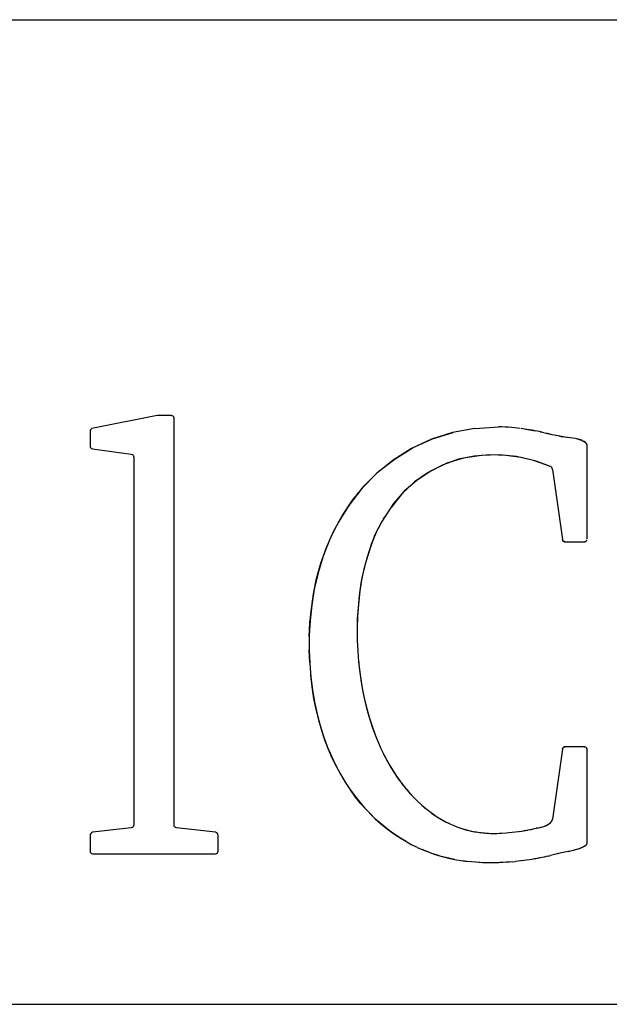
# Model space of a CAD drawing. Header units: inches. Extents: x 0 to 22, y 0 to 17.
# Tile 89 of 106: x 17.302 to 17.655, y 2.37 to 2.96. Entities that reach past the tile are written whole.
import ezdxf

# ---------------------------------------------------------------- set-up
doc = ezdxf.new("R2010")
doc.units = ezdxf.units.IN
doc.header["$LTSCALE"] = 1.21
doc.header["$MEASUREMENT"] = 0
doc.layers.get('0').update_dxf_attribs({"linetype": 'CONTINUOUS'})

msp = doc.modelspace()

# ---------------------------------------------------------------- linework, layer by layer
at = {"color": 2, "linetype": 'CONTINUOUS'}
for p, q in [((16.375, 2.96), (21.5, 2.96)), ((16.96745, 2.36983), (21.50358, 2.36983))]:
    msp.add_line(p, q, dxfattribs=at)
at = {"color": 7, "linetype": 'CONTINUOUS'}
for p, q in [((17.38463, 2.72267), (17.34558, 2.71488)), ((17.39335, 2.72267), (17.38463, 2.72267)), ((17.3948, 2.4774), (17.3948, 2.72085)), ((17.57515, 2.71494), (17.58914, 2.71597)), ((17.60445, 2.71464), (17.60274, 2.71488)), ((17.3445, 2.71304), (17.3445, 2.70449)), ((17.60542, 2.7145), (17.61135, 2.71353)), ((17.61407, 2.71299), (17.61537, 2.71271)), ((17.61663, 2.71241), (17.62021, 2.71155)), ((17.62134, 2.71125), (17.6178, 2.71212)), ((17.62355, 2.71073), (17.62134, 2.71125)), ((17.6291, 2.70973), (17.62271, 2.71092)), ((17.62564, 2.7103), (17.62762, 2.70995)), ((17.6304, 2.70957), (17.62857, 2.70978)), ((17.63211, 2.7094), (17.63006, 2.70962)), ((17.6319, 2.7094), (17.631, 2.70951)), ((17.63528, 2.70894), (17.63211, 2.7094)), ((17.64218, 2.64891), (17.64218, 2.70523)), ((17.34596, 2.70268), (17.36921, 2.69958)), ((17.37066, 2.69779), (17.37066, 2.4774)), ((17.62149, 2.69033), (17.6275, 2.64853)), ((17.62911, 2.64707), (17.64057, 2.64707)), ((17.47605, 2.57457), (17.47578, 2.58229)), ((17.6275, 2.52281), (17.62149, 2.48082)), ((17.64057, 2.52422), (17.62911, 2.52422)), ((17.64194, 2.5233), (17.64218, 2.52243)), ((17.64218, 2.46628), (17.64218, 2.52243)), ((17.36921, 2.47556), (17.34596, 2.47301)), ((17.4197, 2.47301), (17.39627, 2.47556)), ((17.59534, 2.47274), (17.60315, 2.47366)), ((17.60147, 2.47344), (17.6067, 2.47431)), ((17.60545, 2.47409), (17.60432, 2.47388)), ((17.60762, 2.47447), (17.60655, 2.47426)), ((17.60768, 2.47447), (17.61066, 2.47513)), ((17.60862, 2.47469), (17.60954, 2.47485)), ((17.61258, 2.4755), (17.61163, 2.47534)), ((17.3445, 2.47106), (17.3445, 2.46172)), ((17.42117, 2.46172), (17.42117, 2.47106)), ((17.58767, 2.4723), (17.5939, 2.47263)), ((17.59398, 2.47263), (17.59532, 2.47274)), ((17.63192, 2.46161), (17.62593, 2.46037)), ((17.63093, 2.46145), (17.63272, 2.46178)), ((17.63508, 2.46232), (17.63272, 2.46178)), ((17.34596, 2.45993), (17.4197, 2.45993)), ((17.56542, 2.45619), (17.57034, 2.45548)), ((17.59725, 2.45521), (17.59911, 2.45543)), ((17.60261, 2.45581), (17.59924, 2.45543)), ((17.61897, 2.45863), (17.62023, 2.45896)), ((17.62598, 2.46037), (17.62023, 2.45896)), ((17.625, 2.46015), (17.62404, 2.45993))]:
    msp.add_line(p, q, dxfattribs=at)
for points, knots in [([(17.3948, 2.72085), (17.39499, 2.72167), (17.39448, 2.72245), (17.39368, 2.72264), (17.39357, 2.72264), (17.39346, 2.72267), (17.39335, 2.72267)], [0, 0, 0, 0, 1, 1, 1, 2, 2, 2, 2]), ([(17.57497, 2.71496), (17.57497, 2.71496), (17.56159, 2.7125), (17.56159, 2.7125), (17.56159, 2.7125), (17.549, 2.70859), (17.549, 2.70859), (17.549, 2.70859), (17.5371, 2.70303), (17.5371, 2.70303), (17.5371, 2.70303), (17.52597, 2.696), (17.52597, 2.696), (17.52597, 2.696), (17.51599, 2.68803), (17.51599, 2.68803), (17.51599, 2.68803), (17.50722, 2.67891), (17.50722, 2.67891), (17.50722, 2.67891), (17.49958, 2.66888), (17.49958, 2.66888), (17.49958, 2.66888), (17.49314, 2.6587), (17.49314, 2.6587), (17.49314, 2.6587), (17.48806, 2.64861), (17.48806, 2.64861), (17.48806, 2.64861), (17.48418, 2.63844), (17.48418, 2.63844), (17.48418, 2.63844), (17.48112, 2.62843), (17.48112, 2.62843), (17.48112, 2.62843), (17.47881, 2.61869), (17.47881, 2.61869), (17.47881, 2.61869), (17.47731, 2.60917), (17.47731, 2.60917), (17.47731, 2.60917), (17.47632, 2.59992), (17.47632, 2.59992), (17.47632, 2.59992), (17.47579, 2.59099), (17.47579, 2.59099), (17.47579, 2.59099), (17.47576, 2.58234), (17.47576, 2.58234), (17.47576, 2.58234), (17.47609, 2.57403), (17.47609, 2.57403), (17.47609, 2.57403), (17.47674, 2.566), (17.47674, 2.566), (17.47674, 2.566), (17.47774, 2.55829), (17.47774, 2.55829), (17.47774, 2.55829), (17.47902, 2.55086), (17.47902, 2.55086), (17.47902, 2.55086), (17.48055, 2.54381), (17.48055, 2.54381), (17.48055, 2.54381), (17.48234, 2.53703), (17.48234, 2.53703), (17.48234, 2.53703), (17.48436, 2.53052), (17.48436, 2.53052), (17.48436, 2.53052), (17.48658, 2.52439), (17.48658, 2.52439), (17.48658, 2.52439), (17.48904, 2.51858), (17.48904, 2.51858), (17.48904, 2.51858), (17.49165, 2.51305), (17.49165, 2.51305), (17.49165, 2.51305), (17.49443, 2.50784), (17.49443, 2.50784), (17.49443, 2.50784), (17.49735, 2.50296), (17.49735, 2.50296)], [0, 0, 0, 0, 1, 1, 1, 2, 2, 2, 3, 3, 3, 4, 4, 4, 5, 5, 5, 6, 6, 6, 7, 7, 7, 8, 8, 8, 9, 9, 9, 10, 10, 10, 11, 11, 11, 12, 12, 12, 13, 13, 13, 14, 14, 14, 15, 15, 15, 16, 16, 16, 17, 17, 17, 18, 18, 18, 19, 19, 19, 20, 20, 20, 21, 21, 21, 22, 22, 22, 23, 23, 23, 24, 24, 24, 25, 25, 25, 26, 26, 26, 27, 27, 27, 28, 28, 28, 28]), ([(17.60216, 2.71494), (17.60216, 2.71494), (17.60046, 2.71516), (17.60046, 2.71516), (17.60046, 2.71516), (17.59871, 2.71534), (17.59871, 2.71534), (17.59871, 2.71534), (17.59691, 2.71553), (17.59691, 2.71553), (17.59691, 2.71553), (17.59505, 2.7157), (17.59505, 2.7157), (17.59505, 2.7157), (17.59314, 2.71581), (17.59314, 2.71581), (17.59314, 2.71581), (17.59116, 2.71591), (17.59116, 2.71591), (17.59116, 2.71591), (17.58914, 2.71597), (17.58914, 2.71597)], [0, 0, 0, 0, 1, 1, 1, 2, 2, 2, 3, 3, 3, 4, 4, 4, 5, 5, 5, 6, 6, 6, 7, 7, 7, 7]), ([(17.4758, 2.59026), (17.4758, 2.59026), (17.47617, 2.59854), (17.47617, 2.59854), (17.47617, 2.59854), (17.47704, 2.60708), (17.47704, 2.60708), (17.47704, 2.60708), (17.47837, 2.61593), (17.47837, 2.61593), (17.47837, 2.61593), (17.48021, 2.62504), (17.48021, 2.62504), (17.48021, 2.62504), (17.4828, 2.63429), (17.4828, 2.63429), (17.4828, 2.63429), (17.48615, 2.64373), (17.48615, 2.64373), (17.48615, 2.64373), (17.49026, 2.65331), (17.49026, 2.65331), (17.49026, 2.65331), (17.49543, 2.66269), (17.49543, 2.66269), (17.49543, 2.66269), (17.5017, 2.67197), (17.5017, 2.67197), (17.5017, 2.67197), (17.50902, 2.68106), (17.50902, 2.68106), (17.50902, 2.68106), (17.51747, 2.68936), (17.51747, 2.68936), (17.51747, 2.68936), (17.52717, 2.69682), (17.52717, 2.69682), (17.52717, 2.69682), (17.538, 2.70352), (17.538, 2.70352), (17.538, 2.70352), (17.54964, 2.70881), (17.54964, 2.70881), (17.54964, 2.70881), (17.562, 2.71258), (17.562, 2.71258)], [0, 0, 0, 0, 1, 1, 1, 2, 2, 2, 3, 3, 3, 4, 4, 4, 5, 5, 5, 6, 6, 6, 7, 7, 7, 8, 8, 8, 9, 9, 9, 10, 10, 10, 11, 11, 11, 12, 12, 12, 13, 13, 13, 14, 14, 14, 15, 15, 15, 15]), ([(17.61648, 2.71244), (17.61648, 2.71244), (17.61513, 2.71277), (17.61513, 2.71277), (17.61513, 2.71277), (17.61373, 2.71307), (17.61373, 2.71307), (17.61373, 2.71307), (17.61229, 2.71336), (17.61229, 2.71336), (17.61229, 2.71336), (17.61083, 2.71364), (17.61083, 2.71364), (17.61083, 2.71364), (17.60929, 2.71391), (17.60929, 2.71391), (17.60929, 2.71391), (17.60773, 2.71415), (17.60773, 2.71415), (17.60773, 2.71415), (17.60612, 2.71439), (17.60612, 2.71439), (17.60612, 2.71439), (17.60381, 2.71472), (17.60381, 2.71472)], [0, 0, 0, 0, 1, 1, 1, 2, 2, 2, 3, 3, 3, 4, 4, 4, 5, 5, 5, 6, 6, 6, 7, 7, 7, 8, 8, 8, 8]), ([(17.63909, 2.70778), (17.63909, 2.70778), (17.63837, 2.70808), (17.63837, 2.70808), (17.63837, 2.70808), (17.63764, 2.70832), (17.63764, 2.70832), (17.63764, 2.70832), (17.63688, 2.70856), (17.63688, 2.70856), (17.63688, 2.70856), (17.63611, 2.70875), (17.63611, 2.70875), (17.63611, 2.70875), (17.63531, 2.70894), (17.63531, 2.70894)], [0, 0, 0, 0, 1, 1, 1, 2, 2, 2, 3, 3, 3, 4, 4, 4, 5, 5, 5, 5]), ([(17.63603, 2.70878), (17.63603, 2.70878), (17.63676, 2.70859), (17.63676, 2.70859), (17.63676, 2.70859), (17.63748, 2.70837), (17.63748, 2.70837), (17.63748, 2.70837), (17.63817, 2.70816), (17.63817, 2.70816), (17.63817, 2.70816), (17.63886, 2.70789), (17.63886, 2.70789), (17.63886, 2.70789), (17.63951, 2.70759), (17.63951, 2.70759), (17.63951, 2.70759), (17.64014, 2.70729), (17.64014, 2.70729), (17.64014, 2.70729), (17.64072, 2.70702), (17.64072, 2.70702), (17.64072, 2.70702), (17.64122, 2.70664), (17.64122, 2.70664), (17.64122, 2.70664), (17.64163, 2.7062), (17.64163, 2.7062), (17.64163, 2.7062), (17.64194, 2.70577), (17.64194, 2.70577)], [0, 0, 0, 0, 1, 1, 1, 2, 2, 2, 3, 3, 3, 4, 4, 4, 5, 5, 5, 6, 6, 6, 7, 7, 7, 8, 8, 8, 9, 9, 9, 10, 10, 10, 10]), ([(17.64218, 2.70523), (17.64218, 2.70523), (17.64194, 2.70577), (17.64194, 2.70577), (17.64194, 2.70577), (17.64159, 2.70626), (17.64159, 2.70626), (17.64159, 2.70626), (17.64113, 2.70669), (17.64113, 2.70669), (17.64113, 2.70669), (17.64053, 2.70713), (17.64053, 2.70713), (17.64053, 2.70713), (17.63981, 2.70745), (17.63981, 2.70745)], [0, 0, 0, 0, 1, 1, 1, 2, 2, 2, 3, 3, 3, 4, 4, 4, 5, 5, 5, 5]), ([(17.62037, 2.69215), (17.62037, 2.69215), (17.61015, 2.69581), (17.61015, 2.69581), (17.61015, 2.69581), (17.59985, 2.69817), (17.59985, 2.69817), (17.59985, 2.69817), (17.58952, 2.69918), (17.58952, 2.69918), (17.58952, 2.69918), (17.57888, 2.69883), (17.57888, 2.69883), (17.57888, 2.69883), (17.56818, 2.6972), (17.56818, 2.6972), (17.56818, 2.6972), (17.55815, 2.69419), (17.55815, 2.69419), (17.55815, 2.69419), (17.54885, 2.68968), (17.54885, 2.68968), (17.54885, 2.68968), (17.5402, 2.68385), (17.5402, 2.68385), (17.5402, 2.68385), (17.53261, 2.67734), (17.53261, 2.67734), (17.53261, 2.67734), (17.52626, 2.67007), (17.52626, 2.67007), (17.52626, 2.67007), (17.51923, 2.65928), (17.51923, 2.65928)], [0, 0, 0, 0, 1, 1, 1, 2, 2, 2, 3, 3, 3, 4, 4, 4, 5, 5, 5, 6, 6, 6, 7, 7, 7, 8, 8, 8, 9, 9, 9, 10, 10, 10, 11, 11, 11, 11]), ([(17.62037, 2.69215), (17.62037, 2.69215), (17.6116, 2.69541), (17.6116, 2.69541), (17.6116, 2.69541), (17.60266, 2.69763), (17.60266, 2.69763), (17.60266, 2.69763), (17.59353, 2.69888), (17.59353, 2.69888), (17.59353, 2.69888), (17.58409, 2.69915), (17.58409, 2.69915), (17.58409, 2.69915), (17.57449, 2.69844), (17.57449, 2.69844), (17.57449, 2.69844), (17.56512, 2.69649), (17.56512, 2.69649), (17.56512, 2.69649), (17.55596, 2.69318), (17.55596, 2.69318), (17.55596, 2.69318), (17.54704, 2.68865), (17.54704, 2.68865), (17.54704, 2.68865), (17.53886, 2.68298), (17.53886, 2.68298), (17.53886, 2.68298), (17.53148, 2.67593), (17.53148, 2.67593), (17.53148, 2.67593), (17.52482, 2.66771), (17.52482, 2.66771)], [0, 0, 0, 0, 1, 1, 1, 2, 2, 2, 3, 3, 3, 4, 4, 4, 5, 5, 5, 6, 6, 6, 7, 7, 7, 8, 8, 8, 9, 9, 9, 10, 10, 10, 11, 11, 11, 11]), ([(17.62149, 2.69033), (17.62149, 2.69033), (17.62145, 2.69058), (17.62145, 2.69058), (17.62145, 2.69058), (17.62138, 2.69085), (17.62138, 2.69085), (17.62138, 2.69085), (17.6213, 2.69107), (17.6213, 2.69107), (17.6213, 2.69107), (17.6212, 2.69134), (17.6212, 2.69134), (17.6212, 2.69134), (17.62109, 2.69156), (17.62109, 2.69156), (17.62109, 2.69156), (17.62094, 2.69174), (17.62094, 2.69174), (17.62094, 2.69174), (17.62078, 2.69191), (17.62078, 2.69191), (17.62078, 2.69191), (17.62059, 2.69204), (17.62059, 2.69204), (17.62059, 2.69204), (17.62037, 2.69215), (17.62037, 2.69215)], [0, 0, 0, 0, 1, 1, 1, 2, 2, 2, 3, 3, 3, 4, 4, 4, 5, 5, 5, 6, 6, 6, 7, 7, 7, 8, 8, 8, 9, 9, 9, 9]), ([(17.52095, 2.66209), (17.52095, 2.66209), (17.51655, 2.65401), (17.51655, 2.65401), (17.51655, 2.65401), (17.51303, 2.64596), (17.51303, 2.64596), (17.51303, 2.64596), (17.5104, 2.63776), (17.5104, 2.63776), (17.5104, 2.63776), (17.50833, 2.62984), (17.50833, 2.62984), (17.50833, 2.62984), (17.50675, 2.62224), (17.50675, 2.62224), (17.50675, 2.62224), (17.50572, 2.61487), (17.50572, 2.61487), (17.50572, 2.61487), (17.50502, 2.60776), (17.50502, 2.60776), (17.50502, 2.60776), (17.50458, 2.60093), (17.50458, 2.60093), (17.50458, 2.60093), (17.50446, 2.59433), (17.50446, 2.59433)], [0, 0, 0, 0, 1, 1, 1, 2, 2, 2, 3, 3, 3, 4, 4, 4, 5, 5, 5, 6, 6, 6, 7, 7, 7, 8, 8, 8, 9, 9, 9, 9]), ([(17.51923, 2.65928), (17.51923, 2.65928), (17.51496, 2.65078), (17.51496, 2.65078), (17.51496, 2.65078), (17.51177, 2.64208), (17.51177, 2.64208), (17.51177, 2.64208), (17.50924, 2.63356), (17.50924, 2.63356), (17.50924, 2.63356), (17.50731, 2.62539), (17.50731, 2.62539), (17.50731, 2.62539), (17.50606, 2.61739), (17.50606, 2.61739), (17.50606, 2.61739), (17.50518, 2.60969), (17.50518, 2.60969), (17.50518, 2.60969), (17.50462, 2.60223), (17.50462, 2.60223), (17.50462, 2.60223), (17.50448, 2.59501), (17.50448, 2.59501), (17.50448, 2.59501), (17.50454, 2.58799), (17.50454, 2.58799)], [0, 0, 0, 0, 1, 1, 1, 2, 2, 2, 3, 3, 3, 4, 4, 4, 5, 5, 5, 6, 6, 6, 7, 7, 7, 8, 8, 8, 9, 9, 9, 9]), ([(17.62911, 2.64707), (17.62911, 2.64707), (17.62878, 2.64709), (17.62878, 2.64709), (17.62878, 2.64709), (17.6285, 2.64715), (17.6285, 2.64715), (17.6285, 2.64715), (17.62825, 2.64723), (17.62825, 2.64723), (17.62825, 2.64723), (17.62805, 2.64734), (17.62805, 2.64734), (17.62805, 2.64734), (17.62789, 2.6475), (17.62789, 2.6475), (17.62789, 2.6475), (17.62774, 2.64769), (17.62774, 2.64769), (17.62774, 2.64769), (17.62763, 2.64794), (17.62763, 2.64794), (17.62763, 2.64794), (17.62755, 2.64821), (17.62755, 2.64821), (17.62755, 2.64821), (17.6275, 2.64853), (17.6275, 2.64853)], [0, 0, 0, 0, 1, 1, 1, 2, 2, 2, 3, 3, 3, 4, 4, 4, 5, 5, 5, 6, 6, 6, 7, 7, 7, 8, 8, 8, 9, 9, 9, 9]), ([(17.62753, 2.64823), (17.62753, 2.64823), (17.62762, 2.64796), (17.62762, 2.64796), (17.62762, 2.64796), (17.62773, 2.64774), (17.62773, 2.64774), (17.62773, 2.64774), (17.62788, 2.64753), (17.62788, 2.64753), (17.62788, 2.64753), (17.62807, 2.64736), (17.62807, 2.64736), (17.62807, 2.64736), (17.62828, 2.6472), (17.62828, 2.6472), (17.62828, 2.6472), (17.62853, 2.64712), (17.62853, 2.64712), (17.62853, 2.64712), (17.6288, 2.64709), (17.6288, 2.64709), (17.6288, 2.64709), (17.62911, 2.64707), (17.62911, 2.64707)], [0, 0, 0, 0, 1, 1, 1, 2, 2, 2, 3, 3, 3, 4, 4, 4, 5, 5, 5, 6, 6, 6, 7, 7, 7, 8, 8, 8, 8]), ([(17.64057, 2.64707), (17.64057, 2.64707), (17.64087, 2.64709), (17.64087, 2.64709), (17.64087, 2.64709), (17.64114, 2.64718), (17.64114, 2.64718), (17.64114, 2.64718), (17.64138, 2.64731), (17.64138, 2.64731), (17.64138, 2.64731), (17.64162, 2.64748), (17.64162, 2.64748)], [0, 0, 0, 0, 1, 1, 1, 2, 2, 2, 3, 3, 3, 4, 4, 4, 4]), ([(17.64141, 2.64731), (17.64141, 2.64731), (17.64163, 2.6475), (17.64163, 2.6475), (17.64163, 2.6475), (17.64182, 2.64769), (17.64182, 2.64769), (17.64182, 2.64769), (17.64197, 2.64796), (17.64197, 2.64796), (17.64197, 2.64796), (17.64209, 2.64823), (17.64209, 2.64823)], [0, 0, 0, 0, 1, 1, 1, 2, 2, 2, 3, 3, 3, 4, 4, 4, 4]), ([(17.50454, 2.58809), (17.50454, 2.58809), (17.50483, 2.58141), (17.50483, 2.58141), (17.50483, 2.58141), (17.50534, 2.57501), (17.50534, 2.57501), (17.50534, 2.57501), (17.50603, 2.56882), (17.50603, 2.56882), (17.50603, 2.56882), (17.5069, 2.56285), (17.5069, 2.56285), (17.5069, 2.56285), (17.50795, 2.55716), (17.50795, 2.55716), (17.50795, 2.55716), (17.50912, 2.55168), (17.50912, 2.55168), (17.50912, 2.55168), (17.51043, 2.54641), (17.51043, 2.54641), (17.51043, 2.54641), (17.51185, 2.54137), (17.51185, 2.54137), (17.51185, 2.54137), (17.51341, 2.53654), (17.51341, 2.53654), (17.51341, 2.53654), (17.51505, 2.53187), (17.51505, 2.53187)], [0, 0, 0, 0, 1, 1, 1, 2, 2, 2, 3, 3, 3, 4, 4, 4, 5, 5, 5, 6, 6, 6, 7, 7, 7, 8, 8, 8, 9, 9, 9, 10, 10, 10, 10]), ([(17.50526, 2.57587), (17.50526, 2.57587), (17.50587, 2.57018), (17.50587, 2.57018), (17.50587, 2.57018), (17.50663, 2.56464), (17.50663, 2.56464), (17.50663, 2.56464), (17.50753, 2.55933), (17.50753, 2.55933), (17.50753, 2.55933), (17.50856, 2.55423), (17.50856, 2.55423), (17.50856, 2.55423), (17.5097, 2.54923), (17.5097, 2.54923), (17.5097, 2.54923), (17.51095, 2.54451), (17.51095, 2.54451), (17.51095, 2.54451), (17.5123, 2.53996), (17.5123, 2.53996), (17.5123, 2.53996), (17.51374, 2.53556), (17.51374, 2.53556), (17.51374, 2.53556), (17.51527, 2.53133), (17.51527, 2.53133), (17.51527, 2.53133), (17.51688, 2.52732), (17.51688, 2.52732)], [0, 0, 0, 0, 1, 1, 1, 2, 2, 2, 3, 3, 3, 4, 4, 4, 5, 5, 5, 6, 6, 6, 7, 7, 7, 8, 8, 8, 9, 9, 9, 10, 10, 10, 10]), ([(17.49462, 2.50751), (17.49462, 2.50751), (17.49204, 2.51229), (17.49204, 2.51229), (17.49204, 2.51229), (17.4896, 2.51733), (17.4896, 2.51733), (17.4896, 2.51733), (17.4873, 2.52259), (17.4873, 2.52259), (17.4873, 2.52259), (17.48517, 2.52818), (17.48517, 2.52818), (17.48517, 2.52818), (17.48322, 2.53404), (17.48322, 2.53404), (17.48322, 2.53404), (17.48147, 2.54012), (17.48147, 2.54012), (17.48147, 2.54012), (17.47993, 2.54652), (17.47993, 2.54652), (17.47993, 2.54652), (17.47858, 2.55314), (17.47858, 2.55314), (17.47858, 2.55314), (17.47748, 2.56003), (17.47748, 2.56003), (17.47748, 2.56003), (17.47664, 2.56719), (17.47664, 2.56719)], [0, 0, 0, 0, 1, 1, 1, 2, 2, 2, 3, 3, 3, 4, 4, 4, 5, 5, 5, 6, 6, 6, 7, 7, 7, 8, 8, 8, 9, 9, 9, 10, 10, 10, 10]), ([(17.51683, 2.52748), (17.51683, 2.52748), (17.51868, 2.52325), (17.51868, 2.52325), (17.51868, 2.52325), (17.52062, 2.51923), (17.52062, 2.51923), (17.52062, 2.51923), (17.52264, 2.51538), (17.52264, 2.51538), (17.52264, 2.51538), (17.52473, 2.51174), (17.52473, 2.51174), (17.52473, 2.51174), (17.52688, 2.50833), (17.52688, 2.50833), (17.52688, 2.50833), (17.52911, 2.50502), (17.52911, 2.50502), (17.52911, 2.50502), (17.53137, 2.50198), (17.53137, 2.50198), (17.53137, 2.50198), (17.53368, 2.49905), (17.53368, 2.49905), (17.53368, 2.49905), (17.53602, 2.49634), (17.53602, 2.49634), (17.53602, 2.49634), (17.53838, 2.49379), (17.53838, 2.49379), (17.53838, 2.49379), (17.54076, 2.4914), (17.54076, 2.4914), (17.54076, 2.4914), (17.54315, 2.48923), (17.54315, 2.48923), (17.54315, 2.48923), (17.54555, 2.48717), (17.54555, 2.48717), (17.54555, 2.48717), (17.54793, 2.48533), (17.54793, 2.48533), (17.54793, 2.48533), (17.55032, 2.48359), (17.55032, 2.48359), (17.55032, 2.48359), (17.55269, 2.48201), (17.55269, 2.48201), (17.55269, 2.48201), (17.55504, 2.4806), (17.55504, 2.4806), (17.55504, 2.4806), (17.55739, 2.4793), (17.55739, 2.4793), (17.55739, 2.4793), (17.5597, 2.47816), (17.5597, 2.47816)], [0, 0, 0, 0, 1, 1, 1, 2, 2, 2, 3, 3, 3, 4, 4, 4, 5, 5, 5, 6, 6, 6, 7, 7, 7, 8, 8, 8, 9, 9, 9, 10, 10, 10, 11, 11, 11, 12, 12, 12, 13, 13, 13, 14, 14, 14, 15, 15, 15, 16, 16, 16, 17, 17, 17, 18, 18, 18, 19, 19, 19, 19]), ([(17.6275, 2.52281), (17.6275, 2.52281), (17.62755, 2.52308), (17.62755, 2.52308), (17.62755, 2.52308), (17.62765, 2.52336), (17.62765, 2.52336), (17.62765, 2.52336), (17.62778, 2.52357), (17.62778, 2.52357), (17.62778, 2.52357), (17.62794, 2.52379), (17.62794, 2.52379), (17.62794, 2.52379), (17.62813, 2.52395), (17.62813, 2.52395), (17.62813, 2.52395), (17.62835, 2.52411), (17.62835, 2.52411), (17.62835, 2.52411), (17.62859, 2.52417), (17.62859, 2.52417), (17.62859, 2.52417), (17.62884, 2.52422), (17.62884, 2.52422), (17.62884, 2.52422), (17.62911, 2.52422), (17.62911, 2.52422)], [0, 0, 0, 0, 1, 1, 1, 2, 2, 2, 3, 3, 3, 4, 4, 4, 5, 5, 5, 6, 6, 6, 7, 7, 7, 8, 8, 8, 9, 9, 9, 9]), ([(17.62911, 2.52422), (17.62911, 2.52422), (17.6288, 2.52422), (17.6288, 2.52422), (17.6288, 2.52422), (17.62853, 2.52417), (17.62853, 2.52417), (17.62853, 2.52417), (17.6283, 2.52406), (17.6283, 2.52406), (17.6283, 2.52406), (17.62808, 2.52395), (17.62808, 2.52395), (17.62808, 2.52395), (17.62792, 2.52374), (17.62792, 2.52374), (17.62792, 2.52374), (17.62777, 2.52357), (17.62777, 2.52357), (17.62777, 2.52357), (17.62765, 2.52336), (17.62765, 2.52336), (17.62765, 2.52336), (17.62755, 2.52308), (17.62755, 2.52308), (17.62755, 2.52308), (17.6275, 2.52281), (17.6275, 2.52281)], [0, 0, 0, 0, 1, 1, 1, 2, 2, 2, 3, 3, 3, 4, 4, 4, 5, 5, 5, 6, 6, 6, 7, 7, 7, 8, 8, 8, 9, 9, 9, 9]), ([(17.64057, 2.52422), (17.64057, 2.52422), (17.64085, 2.52422), (17.64085, 2.52422), (17.64085, 2.52422), (17.64113, 2.52411), (17.64113, 2.52411), (17.64113, 2.52411), (17.64137, 2.52395), (17.64137, 2.52395), (17.64137, 2.52395), (17.6416, 2.52379), (17.6416, 2.52379), (17.6416, 2.52379), (17.6418, 2.52357), (17.6418, 2.52357), (17.6418, 2.52357), (17.64197, 2.5233), (17.64197, 2.5233)], [0, 0, 0, 0, 1, 1, 1, 2, 2, 2, 3, 3, 3, 4, 4, 4, 5, 5, 5, 6, 6, 6, 6]), ([(17.52035, 2.51978), (17.52035, 2.51978), (17.52218, 2.51625), (17.52218, 2.51625), (17.52218, 2.51625), (17.52406, 2.51288), (17.52406, 2.51288), (17.52406, 2.51288), (17.526, 2.50968), (17.526, 2.50968), (17.526, 2.50968), (17.52798, 2.50664), (17.52798, 2.50664), (17.52798, 2.50664), (17.53, 2.50377), (17.53, 2.50377), (17.53, 2.50377), (17.53206, 2.50106), (17.53206, 2.50106), (17.53206, 2.50106), (17.53415, 2.49851), (17.53415, 2.49851), (17.53415, 2.49851), (17.53628, 2.49601), (17.53628, 2.49601), (17.53628, 2.49601), (17.53844, 2.49373), (17.53844, 2.49373)], [0, 0, 0, 0, 1, 1, 1, 2, 2, 2, 3, 3, 3, 4, 4, 4, 5, 5, 5, 6, 6, 6, 7, 7, 7, 8, 8, 8, 9, 9, 9, 9]), ([(17.49733, 2.50296), (17.49733, 2.50296), (17.50015, 2.49873), (17.50015, 2.49873), (17.50015, 2.49873), (17.50305, 2.49471), (17.50305, 2.49471), (17.50305, 2.49471), (17.50603, 2.49091), (17.50603, 2.49091), (17.50603, 2.49091), (17.5091, 2.48739), (17.5091, 2.48739), (17.5091, 2.48739), (17.51219, 2.48413), (17.51219, 2.48413), (17.51219, 2.48413), (17.51531, 2.48104), (17.51531, 2.48104), (17.51531, 2.48104), (17.51847, 2.47822), (17.51847, 2.47822), (17.51847, 2.47822), (17.52165, 2.47561), (17.52165, 2.47561), (17.52165, 2.47561), (17.52481, 2.47323), (17.52481, 2.47323), (17.52481, 2.47323), (17.52797, 2.471), (17.52797, 2.471), (17.52797, 2.471), (17.53112, 2.46899), (17.53112, 2.46899), (17.53112, 2.46899), (17.53422, 2.46715), (17.53422, 2.46715), (17.53422, 2.46715), (17.53731, 2.46547), (17.53731, 2.46547), (17.53731, 2.46547), (17.54037, 2.46395), (17.54037, 2.46395)], [0, 0, 0, 0, 1, 1, 1, 2, 2, 2, 3, 3, 3, 4, 4, 4, 5, 5, 5, 6, 6, 6, 7, 7, 7, 8, 8, 8, 9, 9, 9, 10, 10, 10, 11, 11, 11, 12, 12, 12, 13, 13, 13, 14, 14, 14, 14]), ([(17.53381, 2.46737), (17.53381, 2.46737), (17.53043, 2.46937), (17.53043, 2.46937), (17.53043, 2.46937), (17.52705, 2.47165), (17.52705, 2.47165), (17.52705, 2.47165), (17.52361, 2.47409), (17.52361, 2.47409), (17.52361, 2.47409), (17.5202, 2.47675), (17.5202, 2.47675), (17.5202, 2.47675), (17.5168, 2.47968), (17.5168, 2.47968), (17.5168, 2.47968), (17.5134, 2.48288), (17.5134, 2.48288), (17.5134, 2.48288), (17.51006, 2.48636), (17.51006, 2.48636), (17.51006, 2.48636), (17.50677, 2.49004), (17.50677, 2.49004), (17.50677, 2.49004), (17.50353, 2.49406), (17.50353, 2.49406), (17.50353, 2.49406), (17.50039, 2.49834), (17.50039, 2.49834)], [0, 0, 0, 0, 1, 1, 1, 2, 2, 2, 3, 3, 3, 4, 4, 4, 5, 5, 5, 6, 6, 6, 7, 7, 7, 8, 8, 8, 9, 9, 9, 10, 10, 10, 10]), ([(17.54061, 2.49156), (17.54061, 2.49156), (17.54277, 2.48956), (17.54277, 2.48956), (17.54277, 2.48956), (17.54495, 2.48766), (17.54495, 2.48766), (17.54495, 2.48766), (17.54713, 2.48592), (17.54713, 2.48592), (17.54713, 2.48592), (17.5493, 2.48429), (17.5493, 2.48429), (17.5493, 2.48429), (17.55146, 2.48283), (17.55146, 2.48283), (17.55146, 2.48283), (17.55362, 2.48147), (17.55362, 2.48147), (17.55362, 2.48147), (17.55576, 2.48023), (17.55576, 2.48023), (17.55576, 2.48023), (17.55789, 2.47908), (17.55789, 2.47908), (17.55789, 2.47908), (17.55999, 2.47805), (17.55999, 2.47805), (17.55999, 2.47805), (17.56208, 2.47713), (17.56208, 2.47713)], [0, 0, 0, 0, 1, 1, 1, 2, 2, 2, 3, 3, 3, 4, 4, 4, 5, 5, 5, 6, 6, 6, 7, 7, 7, 8, 8, 8, 9, 9, 9, 10, 10, 10, 10]), ([(17.61066, 2.47513), (17.61066, 2.47513), (17.61309, 2.47561), (17.61309, 2.47561), (17.61309, 2.47561), (17.61395, 2.47583), (17.61395, 2.47583), (17.61395, 2.47583), (17.61477, 2.47605), (17.61477, 2.47605), (17.61477, 2.47605), (17.61559, 2.47626), (17.61559, 2.47626), (17.61559, 2.47626), (17.61636, 2.47648), (17.61636, 2.47648), (17.61636, 2.47648), (17.61711, 2.47675), (17.61711, 2.47675), (17.61711, 2.47675), (17.61781, 2.47708), (17.61781, 2.47708), (17.61781, 2.47708), (17.61849, 2.47746), (17.61849, 2.47746), (17.61849, 2.47746), (17.61911, 2.47784), (17.61911, 2.47784), (17.61911, 2.47784), (17.6197, 2.47822), (17.6197, 2.47822), (17.6197, 2.47822), (17.62024, 2.47865), (17.62024, 2.47865), (17.62024, 2.47865), (17.62069, 2.47914), (17.62069, 2.47914), (17.62069, 2.47914), (17.62104, 2.47968), (17.62104, 2.47968), (17.62104, 2.47968), (17.62131, 2.48023), (17.62131, 2.48023)], [0, 0, 0, 0, 1, 1, 1, 2, 2, 2, 3, 3, 3, 4, 4, 4, 5, 5, 5, 6, 6, 6, 7, 7, 7, 8, 8, 8, 9, 9, 9, 10, 10, 10, 11, 11, 11, 12, 12, 12, 13, 13, 13, 14, 14, 14, 14]), ([(17.61348, 2.47572), (17.61348, 2.47572), (17.61438, 2.47594), (17.61438, 2.47594), (17.61438, 2.47594), (17.61525, 2.47616), (17.61525, 2.47616), (17.61525, 2.47616), (17.61607, 2.47637), (17.61607, 2.47637), (17.61607, 2.47637), (17.61685, 2.4767), (17.61685, 2.4767), (17.61685, 2.4767), (17.61761, 2.47697), (17.61761, 2.47697), (17.61761, 2.47697), (17.6183, 2.47735), (17.6183, 2.47735), (17.6183, 2.47735), (17.61897, 2.47773), (17.61897, 2.47773), (17.61897, 2.47773), (17.61959, 2.47816), (17.61959, 2.47816), (17.61959, 2.47816), (17.62017, 2.4786), (17.62017, 2.4786), (17.62017, 2.4786), (17.62066, 2.47914), (17.62066, 2.47914), (17.62066, 2.47914), (17.62103, 2.47963), (17.62103, 2.47963), (17.62103, 2.47963), (17.62131, 2.48023), (17.62131, 2.48023), (17.62131, 2.48023), (17.62149, 2.48082), (17.62149, 2.48082)], [0, 0, 0, 0, 1, 1, 1, 2, 2, 2, 3, 3, 3, 4, 4, 4, 5, 5, 5, 6, 6, 6, 7, 7, 7, 8, 8, 8, 9, 9, 9, 10, 10, 10, 11, 11, 11, 12, 12, 12, 13, 13, 13, 13]), ([(17.39627, 2.47556), (17.39625, 2.47556), (17.39624, 2.47556), (17.39624, 2.47556), (17.39535, 2.47567), (17.39469, 2.47648), (17.3948, 2.4774)], [0, 0, 0, 0, 1, 1, 1, 2, 2, 2, 2]), ([(17.56198, 2.47713), (17.56198, 2.47713), (17.56423, 2.47626), (17.56423, 2.47626), (17.56423, 2.47626), (17.56645, 2.47545), (17.56645, 2.47545), (17.56645, 2.47545), (17.5686, 2.47474), (17.5686, 2.47474), (17.5686, 2.47474), (17.57073, 2.4742), (17.57073, 2.4742), (17.57073, 2.4742), (17.57282, 2.47371), (17.57282, 2.47371), (17.57282, 2.47371), (17.57486, 2.47328), (17.57486, 2.47328), (17.57486, 2.47328), (17.57683, 2.47301), (17.57683, 2.47301), (17.57683, 2.47301), (17.57878, 2.47274), (17.57878, 2.47274), (17.57878, 2.47274), (17.58066, 2.47252), (17.58066, 2.47252), (17.58066, 2.47252), (17.58249, 2.47241), (17.58249, 2.47241), (17.58249, 2.47241), (17.58427, 2.4723), (17.58427, 2.4723), (17.58427, 2.4723), (17.58599, 2.4723), (17.58599, 2.4723)], [0, 0, 0, 0, 1, 1, 1, 2, 2, 2, 3, 3, 3, 4, 4, 4, 5, 5, 5, 6, 6, 6, 7, 7, 7, 8, 8, 8, 9, 9, 9, 10, 10, 10, 11, 11, 11, 12, 12, 12, 12]), ([(17.56619, 2.47556), (17.56619, 2.47556), (17.5682, 2.47491), (17.5682, 2.47491), (17.5682, 2.47491), (17.57019, 2.47431), (17.57019, 2.47431), (17.57019, 2.47431), (17.57214, 2.47388), (17.57214, 2.47388), (17.57214, 2.47388), (17.57408, 2.47344), (17.57408, 2.47344), (17.57408, 2.47344), (17.57598, 2.47312), (17.57598, 2.47312), (17.57598, 2.47312), (17.57784, 2.47284), (17.57784, 2.47284), (17.57784, 2.47284), (17.57966, 2.47263), (17.57966, 2.47263), (17.57966, 2.47263), (17.58143, 2.47247), (17.58143, 2.47247), (17.58143, 2.47247), (17.58317, 2.47236), (17.58317, 2.47236), (17.58317, 2.47236), (17.58487, 2.4723), (17.58487, 2.4723), (17.58487, 2.4723), (17.58651, 2.4723), (17.58651, 2.4723), (17.58651, 2.4723), (17.58811, 2.4723), (17.58811, 2.4723), (17.58811, 2.4723), (17.58964, 2.47236), (17.58964, 2.47236), (17.58964, 2.47236), (17.59113, 2.47241), (17.59113, 2.47241)], [0, 0, 0, 0, 1, 1, 1, 2, 2, 2, 3, 3, 3, 4, 4, 4, 5, 5, 5, 6, 6, 6, 7, 7, 7, 8, 8, 8, 9, 9, 9, 10, 10, 10, 11, 11, 11, 12, 12, 12, 13, 13, 13, 14, 14, 14, 14]), ([(17.54049, 2.46389), (17.54049, 2.46389), (17.54374, 2.46243), (17.54374, 2.46243), (17.54374, 2.46243), (17.54696, 2.46113), (17.54696, 2.46113), (17.54696, 2.46113), (17.5501, 2.45999), (17.5501, 2.45999), (17.5501, 2.45999), (17.5532, 2.45901), (17.5532, 2.45901), (17.5532, 2.45901), (17.55622, 2.45814), (17.55622, 2.45814), (17.55622, 2.45814), (17.55918, 2.45744), (17.55918, 2.45744), (17.55918, 2.45744), (17.56207, 2.45679), (17.56207, 2.45679), (17.56207, 2.45679), (17.56489, 2.45624), (17.56489, 2.45624)], [0, 0, 0, 0, 1, 1, 1, 2, 2, 2, 3, 3, 3, 4, 4, 4, 5, 5, 5, 6, 6, 6, 7, 7, 7, 8, 8, 8, 8]), ([(17.56287, 2.45662), (17.56287, 2.45662), (17.56026, 2.45717), (17.56026, 2.45717), (17.56026, 2.45717), (17.55759, 2.45782), (17.55759, 2.45782), (17.55759, 2.45782), (17.55486, 2.45852), (17.55486, 2.45852), (17.55486, 2.45852), (17.55207, 2.45934), (17.55207, 2.45934), (17.55207, 2.45934), (17.54922, 2.46031), (17.54922, 2.46031), (17.54922, 2.46031), (17.54632, 2.4614), (17.54632, 2.4614), (17.54632, 2.4614), (17.54336, 2.46259), (17.54336, 2.46259)], [0, 0, 0, 0, 1, 1, 1, 2, 2, 2, 3, 3, 3, 4, 4, 4, 5, 5, 5, 6, 6, 6, 7, 7, 7, 7]), ([(17.63901, 2.46368), (17.63901, 2.46368), (17.63829, 2.46335), (17.63829, 2.46335), (17.63829, 2.46335), (17.63755, 2.46308), (17.63755, 2.46308), (17.63755, 2.46308), (17.63679, 2.46281), (17.63679, 2.46281), (17.63679, 2.46281), (17.63601, 2.46259), (17.63601, 2.46259), (17.63601, 2.46259), (17.63521, 2.46238), (17.63521, 2.46238), (17.63521, 2.46238), (17.6344, 2.46216), (17.6344, 2.46216), (17.6344, 2.46216), (17.63357, 2.46194), (17.63357, 2.46194), (17.63357, 2.46194), (17.63272, 2.46178), (17.63272, 2.46178)], [0, 0, 0, 0, 1, 1, 1, 2, 2, 2, 3, 3, 3, 4, 4, 4, 5, 5, 5, 6, 6, 6, 7, 7, 7, 8, 8, 8, 8]), ([(17.64193, 2.46574), (17.64193, 2.46574), (17.64159, 2.46525), (17.64159, 2.46525), (17.64159, 2.46525), (17.64117, 2.46487), (17.64117, 2.46487), (17.64117, 2.46487), (17.64065, 2.46449), (17.64065, 2.46449), (17.64065, 2.46449), (17.64004, 2.46416), (17.64004, 2.46416), (17.64004, 2.46416), (17.6394, 2.46389), (17.6394, 2.46389), (17.6394, 2.46389), (17.63874, 2.46357), (17.63874, 2.46357), (17.63874, 2.46357), (17.63803, 2.46324), (17.63803, 2.46324), (17.63803, 2.46324), (17.63732, 2.46297), (17.63732, 2.46297), (17.63732, 2.46297), (17.63658, 2.46276), (17.63658, 2.46276), (17.63658, 2.46276), (17.63584, 2.46254), (17.63584, 2.46254)], [0, 0, 0, 0, 1, 1, 1, 2, 2, 2, 3, 3, 3, 4, 4, 4, 5, 5, 5, 6, 6, 6, 7, 7, 7, 8, 8, 8, 9, 9, 9, 10, 10, 10, 10]), ([(17.64218, 2.46628), (17.64218, 2.46628), (17.64193, 2.46574), (17.64193, 2.46574), (17.64193, 2.46574), (17.64156, 2.46525), (17.64156, 2.46525), (17.64156, 2.46525), (17.64107, 2.46476), (17.64107, 2.46476), (17.64107, 2.46476), (17.64046, 2.46438), (17.64046, 2.46438), (17.64046, 2.46438), (17.63974, 2.464), (17.63974, 2.464)], [0, 0, 0, 0, 1, 1, 1, 2, 2, 2, 3, 3, 3, 4, 4, 4, 5, 5, 5, 5]), ([(17.59136, 2.45483), (17.59136, 2.45483), (17.58929, 2.45473), (17.58929, 2.45473), (17.58929, 2.45473), (17.58714, 2.45467), (17.58714, 2.45467), (17.58714, 2.45467), (17.58495, 2.45467), (17.58495, 2.45467), (17.58495, 2.45467), (17.58268, 2.45467), (17.58268, 2.45467), (17.58268, 2.45467), (17.58035, 2.45473), (17.58035, 2.45473), (17.58035, 2.45473), (17.57795, 2.45483), (17.57795, 2.45483), (17.57795, 2.45483), (17.57547, 2.455), (17.57547, 2.455), (17.57547, 2.455), (17.57293, 2.45521), (17.57293, 2.45521), (17.57293, 2.45521), (17.57033, 2.45548), (17.57033, 2.45548), (17.57033, 2.45548), (17.56764, 2.45581), (17.56764, 2.45581)], [0, 0, 0, 0, 1, 1, 1, 2, 2, 2, 3, 3, 3, 4, 4, 4, 5, 5, 5, 6, 6, 6, 7, 7, 7, 8, 8, 8, 9, 9, 9, 10, 10, 10, 10]), ([(17.59747, 2.45527), (17.59747, 2.45527), (17.59566, 2.45511), (17.59566, 2.45511), (17.59566, 2.45511), (17.59379, 2.455), (17.59379, 2.455), (17.59379, 2.455), (17.59188, 2.45489), (17.59188, 2.45489), (17.59188, 2.45489), (17.58994, 2.45478), (17.58994, 2.45478), (17.58994, 2.45478), (17.58795, 2.45473), (17.58795, 2.45473), (17.58795, 2.45473), (17.5859, 2.45467), (17.5859, 2.45467), (17.5859, 2.45467), (17.58382, 2.45467), (17.58382, 2.45467), (17.58382, 2.45467), (17.5817, 2.45467), (17.5817, 2.45467), (17.5817, 2.45467), (17.57953, 2.45473), (17.57953, 2.45473), (17.57953, 2.45473), (17.57731, 2.45483), (17.57731, 2.45483)], [0, 0, 0, 0, 1, 1, 1, 2, 2, 2, 3, 3, 3, 4, 4, 4, 5, 5, 5, 6, 6, 6, 7, 7, 7, 8, 8, 8, 9, 9, 9, 10, 10, 10, 10]), ([(17.61361, 2.45749), (17.61361, 2.45749), (17.61217, 2.45717), (17.61217, 2.45717), (17.61217, 2.45717), (17.61069, 2.45695), (17.61069, 2.45695), (17.61069, 2.45695), (17.60917, 2.45668), (17.60917, 2.45668), (17.60917, 2.45668), (17.60761, 2.45646), (17.60761, 2.45646), (17.60761, 2.45646), (17.606, 2.45619), (17.606, 2.45619), (17.606, 2.45619), (17.60436, 2.45597), (17.60436, 2.45597), (17.60436, 2.45597), (17.60265, 2.45581), (17.60265, 2.45581)], [0, 0, 0, 0, 1, 1, 1, 2, 2, 2, 3, 3, 3, 4, 4, 4, 5, 5, 5, 6, 6, 6, 7, 7, 7, 7]), ([(17.61884, 2.45863), (17.61884, 2.45863), (17.6177, 2.45836), (17.6177, 2.45836), (17.6177, 2.45836), (17.61653, 2.45809), (17.61653, 2.45809), (17.61653, 2.45809), (17.61533, 2.45782), (17.61533, 2.45782), (17.61533, 2.45782), (17.6141, 2.45755), (17.6141, 2.45755), (17.6141, 2.45755), (17.61282, 2.45733), (17.61282, 2.45733), (17.61282, 2.45733), (17.61149, 2.45706), (17.61149, 2.45706), (17.61149, 2.45706), (17.61013, 2.45684), (17.61013, 2.45684)], [0, 0, 0, 0, 1, 1, 1, 2, 2, 2, 3, 3, 3, 4, 4, 4, 5, 5, 5, 6, 6, 6, 7, 7, 7, 7])]:
    msp.add_open_spline(points, degree=3, knots=knots, dxfattribs=at)
for points in [[(17.34558, 2.71488), (17.34492, 2.7145), (17.3445, 2.7138), (17.3445, 2.71304)], [(17.3445, 2.70449), (17.34442, 2.7036), (17.34507, 2.70281), (17.34596, 2.70268)], [(17.36921, 2.69958), (17.3701, 2.69948), (17.37074, 2.69866), (17.37066, 2.69779)], [(17.34596, 2.47301), (17.34509, 2.47274), (17.3445, 2.47192), (17.3445, 2.47106)], [(17.37066, 2.4774), (17.37066, 2.47648), (17.37006, 2.47572), (17.36921, 2.47556)], [(17.42117, 2.47106), (17.42117, 2.47192), (17.42057, 2.47274), (17.4197, 2.47301)], [(17.3445, 2.46172), (17.3445, 2.46086), (17.34511, 2.46009), (17.34596, 2.45993)], [(17.4197, 2.45993), (17.42056, 2.46009), (17.42117, 2.46086), (17.42117, 2.46172)]]:
    msp.add_open_spline(points, degree=3, dxfattribs=at)

doc.saveas('drawing.dxf')
